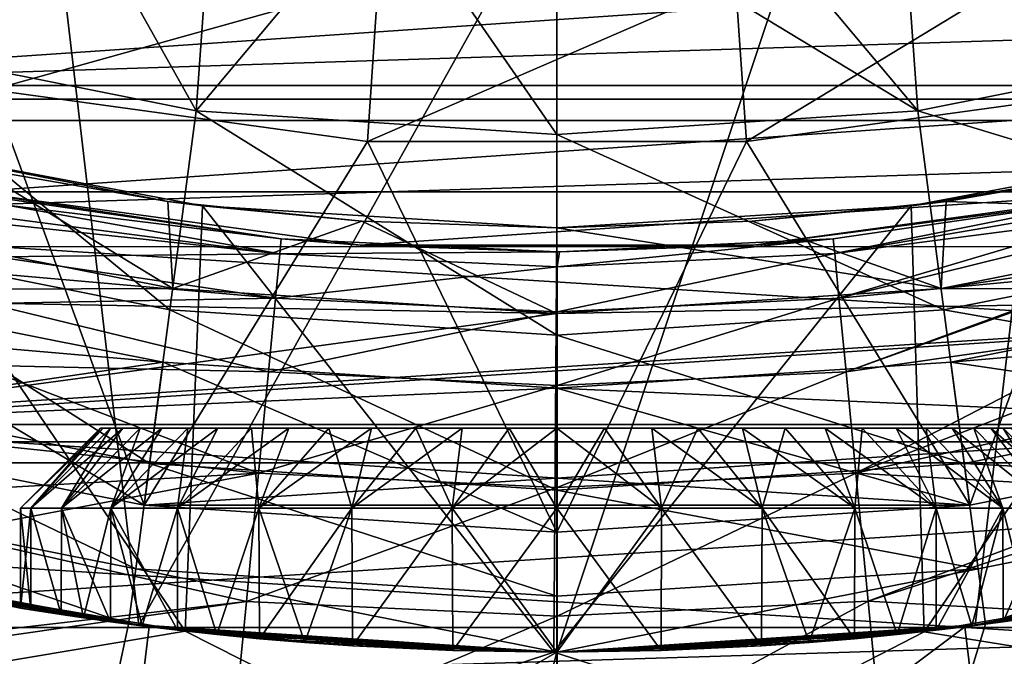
# Model space of a CAD drawing. Header units: metres. Extents: x -25 to 31, y -154 to 31.
# Tile 47 of 110: x -3.36 to 2.79, y -20.53 to -16.55. Entities that reach past the tile are written whole.
import ezdxf

# ---------------------------------------------------------------- set-up
doc = ezdxf.new("R2010")
doc.units = ezdxf.units.M
doc.layers.add('solid_FIT-WB-M-WASTE', color=7, linetype='CONTINUOUS')

msp = doc.modelspace()

# ---------------------------------------------------------------- linework, layer by layer
at = {"layer": 'solid_FIT-WB-M-WASTE'}
for points in [[(-4, -8.5, 155.550003), (-2.611139, -20.333027, 155.550003), (-5.179343, -19.834927, 155.550003)], [(-4, -8.5, 155.550003), (4, -8.5, 155.550003), (-2.611139, -20.333027, 155.550003)], [(4, -8.5, 155.550003), (0, -20.5, 155.550003), (-2.611139, -20.333027, 155.550003)], [(4, -8.5, 155.550003), (2.611139, -20.333027, 155.550003), (0, -20.5, 155.550003)], [(4, -8.5, 155.550003), (5.179343, -19.834927, 155.550003), (2.611139, -20.333027, 155.550003)], [(-20.144451, -14.635951, -5), (20.144436, -14.635973, -5), (18.151312, -17.045227, -5)], [(-20.144451, -14.635951, -5), (18.151312, -17.045227, -5), (-18.151327, -17.045212, -5)], [(-3.204751, -15.420506, 136.5), (-4.249539, -15.16588, 136.5), (-4.468796, -16.677223, 134.485275)], [(-3.204751, -15.420506, 136.5), (-4.468796, -16.677223, 134.485275), (-2.253757, -17.11784, 134.485275)], [(-2.144307, -15.603347, 136.5), (-3.204751, -15.420506, 136.5), (-2.253757, -17.11784, 134.485275)], [(3.206486, -15.420145, 136.5), (2.146087, -15.603103, 136.5), (4.468496, -16.677303, 134.485275)], [(-1.073929, -15.713344, 136.5), (-2.144307, -15.603347, 136.5), (-2.253757, -17.11784, 134.485275)], [(2.146087, -15.603103, 136.5), (1.075594, -15.71323, 136.5), (2.253449, -17.117882, 134.485275)], [(2.146087, -15.603103, 136.5), (2.253449, -17.117882, 134.485275), (4.468496, -16.677303, 134.485275)], [(-1.073929, -15.713344, 136.5), (-2.253757, -17.11784, 134.485275), (-0.000155, -17.26557, 134.485275)], [(-1.073929, -15.713344, 136.5), (-0.000155, -17.26557, 134.485275), (0, -15.749963, 136.5)], [(1.075594, -15.71323, 136.5), (0, -15.749963, 136.5), (2.253449, -17.117882, 134.485275)], [(0, -15.749963, 136.5), (-0.000155, -17.26557, 134.485275), (2.253449, -17.117882, 134.485275)], [(8.281183, -15.981927, 92.5), (-8.281161, -15.981938, 92.5), (-6.027803, -16.960703, 92.5)], [(8.281183, -15.981927, 92.5), (-6.027803, -16.960703, 92.5), (6.027813, -16.960701, 92.5)], [(-3.529885, -16.987125, 126), (-5.810057, -16.348265, 126), (-3.326434, -16.008039, 127)], [(-3.529885, -16.987125, 126), (-3.326434, -16.008039, 127), (-1.115737, -16.311886, 127)], [(1.183975, -17.309555, 126), (1.115737, -16.311886, 127), (3.326434, -16.008039, 127)], [(3.529885, -16.987125, 126), (1.183975, -17.309555, 126), (3.326434, -16.008039, 127)], [(-12.845388, -17.178431, 158.550003), (13.919198, -16.32049, 158.550003), (-13.919399, -16.320318, 158.550003)], [(-12.845388, -17.178431, 158.550003), (12.845169, -17.178595, 158.550003), (13.919198, -16.32049, 158.550003)], [(-1.183975, -17.309555, 126), (-3.529885, -16.987125, 126), (-1.115737, -16.311886, 127)], [(-1.183975, -17.309555, 126), (-1.115737, -16.311886, 127), (1.115737, -16.311886, 127)], [(1.183975, -17.309555, 126), (-1.183975, -17.309555, 126), (1.115737, -16.311886, 127)], [(-4.468796, -16.677223, 134.485275), (-4.793509, -17.889029, 132.286728), (-2.41752, -18.361662, 132.286728)], [(-2.253757, -17.11784, 134.485275), (-4.468796, -16.677223, 134.485275), (-2.41752, -18.361662, 132.286728)], [(4.468496, -16.677303, 134.485275), (2.253449, -17.117882, 134.485275), (4.793187, -17.889114, 132.286728)], [(6.027813, -16.960701, 92.5), (-6.027803, -16.960703, 92.5), (-3.662181, -17.623518, 92.5)], [(6.027813, -16.960701, 92.5), (-3.662181, -17.623518, 92.5), (3.662187, -17.623518, 92.5)], [(-3.529861, -16.987127, 125), (-2.577873, -19.581038, 125), (-5.111654, -19.07704, 125)], [(-1.183975, -17.309555, 126), (-3.529861, -16.987127, 125), (-3.529885, -16.987125, 126)], [(-3.529861, -16.987127, 125), (-1.183958, -17.309555, 125), (-2.577873, -19.581038, 125)], [(-1.183975, -17.309555, 126), (-1.183958, -17.309555, 125), (-3.529861, -16.987127, 125)], [(1.183963, -17.309555, 125), (3.529868, -16.987125, 125), (2.577873, -19.581038, 125)], [(3.529885, -16.987125, 126), (3.529868, -16.987125, 125), (1.183963, -17.309555, 125)], [(3.529885, -16.987125, 126), (1.183963, -17.309555, 125), (1.183975, -17.309555, 126)], [(3.529868, -16.987125, 125), (5.111654, -19.07704, 125), (2.577873, -19.581038, 125)], [(-18.151327, -17.045212, -5), (18.151312, -17.045227, -5), (15.871919, -19.185724, -5)], [(-18.151327, -17.045212, -5), (15.871919, -19.185724, -5), (-15.871932, -19.185713, -5)], [(-2.253757, -17.11784, 134.485275), (-2.41752, -18.361662, 132.286728), (-0.000167, -18.520126, 132.286728)], [(-2.253757, -17.11784, 134.485275), (-0.000167, -18.520126, 132.286728), (-0.000155, -17.26557, 134.485275)], [(2.253449, -17.117882, 134.485275), (-0.000155, -17.26557, 134.485275), (2.417189, -18.361706, 132.286728)], [(2.253449, -17.117882, 134.485275), (2.417189, -18.361706, 132.286728), (4.793187, -17.889114, 132.286728)], [(2.399657, -18.227722, 119), (7.557957, -18.246635, 119), (9.875013, -17.103992, 119)], [(4.758414, -17.758539, 119), (2.399657, -18.227722, 119), (9.875013, -17.103992, 119)], [(-11.717711, -17.96657, 158.550003), (12.845169, -17.178595, 158.550003), (-12.845388, -17.178431, 158.550003)], [(-11.717711, -17.96657, 158.550003), (11.717476, -17.966722, 158.550003), (12.845169, -17.178595, 158.550003)], [(-0.000155, -17.26557, 134.485275), (-0.000167, -18.520126, 132.286728), (2.417189, -18.361706, 132.286728)], [(-2.32287, -20.367971, 113), (-4.601452, -19.976902, 113), (-4.392477, -17.301117, 113)], [(-4.392477, -17.301117, 113), (-3.631644, -17.47666, 118.073357), (-2.430529, -17.68375, 118.073357)], [(-2.213252, -17.712255, 113), (-4.392477, -17.301117, 113), (-2.430529, -17.68375, 118.073357)], [(-2.32287, -20.367971, 113), (-4.392477, -17.301117, 113), (-2.213252, -17.712255, 113)], [(-1.183958, -17.309555, 125), (0, -19.75, 125), (-2.577873, -19.581038, 125)], [(1.183975, -17.309555, 126), (-1.183958, -17.309555, 125), (-1.183975, -17.309555, 126)], [(-1.183958, -17.309555, 125), (1.183963, -17.309555, 125), (0, -19.75, 125)], [(1.183975, -17.309555, 126), (1.183963, -17.309555, 125), (-1.183958, -17.309555, 125)], [(1.183963, -17.309555, 125), (2.577873, -19.581038, 125), (0, -19.75, 125)], [(2.21325, -17.712255, 113), (3.631644, -17.47666, 118.073357), (4.392473, -17.301117, 113)], [(2.292428, -20.37142, 113), (2.21325, -17.712255, 113), (4.392473, -17.301117, 113)], [(4.579071, -19.982044, 113), (2.292428, -20.37142, 113), (4.392473, -17.301117, 113)], [(-3.631644, -17.47666, 118.073357), (-4.75843, -17.758535, 119), (-2.399665, -18.227722, 119)], [(-2.430529, -17.68375, 118.073357), (-3.631644, -17.47666, 118.073357), (-2.399665, -18.227722, 119)], [(2.21325, -17.712255, 113), (2.430529, -17.68375, 118.073357), (3.631644, -17.47666, 118.073357)], [(3.631644, -17.47666, 118.073357), (2.430529, -17.68375, 118.073357), (4.758414, -17.758539, 119)], [(-3.662181, -17.623518, 92.5), (-3.428587, -17.67045, 95), (-1.722186, -17.917423, 95)], [(-1.228394, -17.958036, 92.5), (-3.662181, -17.623518, 92.5), (-1.722186, -17.917423, 95)], [(3.662187, -17.623518, 92.5), (-3.662181, -17.623518, 92.5), (-1.228394, -17.958036, 92.5)], [(3.662187, -17.623518, 92.5), (-1.228394, -17.958036, 92.5), (1.228396, -17.958036, 92.5)], [(3.662187, -17.623518, 92.5), (1.228396, -17.958036, 92.5), (3.428588, -17.67045, 95)], [(-1.731139, -18.010571, 96.586754), (-3.435928, -17.708359, 96.020332), (-3.45112, -17.786659, 96.783844)], [(-1.722186, -17.917423, 95), (-3.428587, -17.67045, 95), (-3.435928, -17.708359, 96.020332)], [(-1.731139, -18.010571, 96.586754), (-1.722186, -17.917423, 95), (-3.435928, -17.708359, 96.020332)], [(-1.218161, -17.808386, 118.073357), (-2.430529, -17.68375, 118.073357), (-2.399665, -18.227722, 119)], [(-2.213252, -17.712255, 113), (-2.430529, -17.68375, 118.073357), (-1.218161, -17.808386, 118.073357)], [(2.430529, -17.68375, 118.073357), (1.218161, -17.808386, 118.073357), (2.399657, -18.227722, 119)], [(2.21325, -17.712255, 113), (1.218161, -17.808386, 118.073357), (2.430529, -17.68375, 118.073357)], [(1.228396, -17.958036, 92.5), (1.725623, -17.917093, 95), (3.428588, -17.67045, 95)], [(1.734594, -18.010239, 96.586754), (3.428588, -17.67045, 95), (1.725623, -17.917093, 95)], [(1.734594, -18.010239, 96.586754), (3.437783, -17.717907, 96.141426), (3.428588, -17.67045, 95)], [(2.430529, -17.68375, 118.073357), (2.399657, -18.227722, 119), (4.758414, -17.758539, 119)], [(-2.399665, -18.227722, 119), (-4.75843, -17.758535, 119), (-7.55793, -18.246647, 119)], [(-0.019133, -20.49999, 113), (-2.32287, -20.367971, 113), (-2.213252, -17.712255, 113)], [(-2.213252, -17.712255, 113), (-1.218161, -17.808386, 118.073357), (0, -17.85, 118.073357)], [(-2.213252, -17.712255, 113), (0, -17.85, 118.073357), (0, -17.85, 113)], [(-0.019133, -20.49999, 113), (-2.213252, -17.712255, 113), (0, -17.85, 113)], [(-0.019133, -20.49999, 113), (0, -17.85, 113), (2.21325, -17.712255, 113)], [(2.292428, -20.37142, 113), (-0.019133, -20.49999, 113), (2.21325, -17.712255, 113)], [(2.21325, -17.712255, 113), (0, -17.85, 113), (1.218161, -17.808386, 118.073357)], [(1.734594, -18.010239, 96.586754), (3.451126, -17.786676, 96.783974), (3.437783, -17.717907, 96.141426)], [(-15.000001, -77.891708, 125), (-14.999984, -138, 125), (15, -17.783419, 125)], [(5.305906, -19.801447, 125), (-15.000001, -77.891708, 125), (15, -17.783419, 125)], [(-14.999984, -138, 125), (15, -138, 125), (15, -17.783419, 125)], [(-1.731139, -18.010571, 96.586754), (-3.45879, -17.826187, 97.063507), (-3.498201, -18.02931, 98.120293)], [(-1.731139, -18.010571, 96.586754), (-3.45112, -17.786659, 96.783844), (-3.45879, -17.826187, 97.063507)], [(-1.218161, -17.808386, 118.073357), (-2.399665, -18.227722, 119), (0, -18.385, 119)], [(-1.218161, -17.808386, 118.073357), (0, -18.385, 119), (0, -17.85, 118.073357)], [(1.218161, -17.808386, 118.073357), (0, -17.85, 118.073357), (2.399657, -18.227722, 119)], [(0, -17.85, 113), (0, -17.85, 118.073357), (1.218161, -17.808386, 118.073357)], [(1.761382, -18.288382, 98.15152), (3.451126, -17.786676, 96.783974), (1.734594, -18.010239, 96.586754)], [(1.761382, -18.288382, 98.15152), (3.466539, -17.866112, 97.311195), (3.451126, -17.786676, 96.783974)], [(-4.793509, -17.889029, 132.286728), (-5.043744, -18.822887, 129.947311), (-2.543721, -19.320194, 129.947311)], [(-2.41752, -18.361662, 132.286728), (-4.793509, -17.889029, 132.286728), (-2.543721, -19.320194, 129.947311)], [(0, -17.85, 118.073357), (0, -18.385, 119), (2.399657, -18.227722, 119)], [(1.761382, -18.288382, 98.15152), (3.516237, -18.12225, 98.494888), (3.466539, -17.866112, 97.311195)], [(4.793187, -17.889114, 132.286728), (2.417189, -18.361706, 132.286728), (5.043405, -18.822977, 129.947311)], [(-1.731139, -18.010571, 96.586754), (0.001726, -18, 95), (-1.722186, -17.917423, 95)], [(-1.228394, -17.958036, 92.5), (-1.722186, -17.917423, 95), (0.001726, -18, 95)], [(0.001735, -18.093576, 96.586754), (1.725623, -17.917093, 95), (0.0168, -17.999992, 95)], [(1.734594, -18.010239, 96.586754), (1.725623, -17.917093, 95), (0.001735, -18.093576, 96.586754)], [(1.228396, -17.958036, 92.5), (0.0168, -17.999992, 95), (1.725623, -17.917093, 95)], [(-9.324583, -19.317207, 158.550003), (11.717476, -17.966722, 158.550003), (-11.717711, -17.96657, 158.550003)], [(-9.324583, -19.317207, 158.550003), (9.324399, -19.317295, 158.550003), (11.717476, -17.966722, 158.550003)], [(-1.757875, -18.288719, 98.15152), (-1.731139, -18.010571, 96.586754), (-3.498201, -18.02931, 98.120293)], [(-1.757875, -18.288719, 98.15152), (0.001735, -18.093576, 96.586754), (-1.731139, -18.010571, 96.586754)], [(-1.731139, -18.010571, 96.586754), (0.001735, -18.093576, 96.586754), (0.001726, -18, 95)], [(-1.228394, -17.958036, 92.5), (0.001726, -18, 95), (0.0168, -17.999992, 95)], [(1.228396, -17.958036, 92.5), (-1.228394, -17.958036, 92.5), (0.0168, -17.999992, 95)], [(0.001735, -18.093576, 96.586754), (0.0168, -17.999992, 95), (0.001726, -18, 95)], [(1.734594, -18.010239, 96.586754), (0.001735, -18.093576, 96.586754), (0.001762, -18.373007, 98.15152)], [(1.761382, -18.288382, 98.15152), (1.734594, -18.010239, 96.586754), (0.001762, -18.373007, 98.15152)], [(-1.757875, -18.288719, 98.15152), (-3.498201, -18.02931, 98.120293), (-3.518374, -18.133276, 98.53653)], [(-1.757875, -18.288719, 98.15152), (-3.518374, -18.133276, 98.53653), (-3.555061, -18.322357, 99.181953)], [(-1.757875, -18.288719, 98.15152), (0.001762, -18.373007, 98.15152), (0.001735, -18.093576, 96.586754)], [(1.805617, -18.747669, 99.672585), (3.516237, -18.12225, 98.494888), (1.761382, -18.288382, 98.15152)], [(1.805617, -18.747669, 99.672585), (3.518384, -18.133312, 98.536667), (3.516237, -18.12225, 98.494888)], [(1.805617, -18.747669, 99.672585), (3.588006, -18.49214, 99.679604), (3.518384, -18.133312, 98.536667)], [(-7.557957, -18.246635, 121), (-4.878749, -18.207699, 121), (-2.460342, -18.688745, 121)], [(-5.111718, -19.077024, 121), (-7.557957, -18.246635, 121), (-2.460342, -18.688745, 121)], [(-2.399665, -18.227722, 119), (-7.55793, -18.246647, 119), (0, -18.385, 119)], [(0, -18.385, 119), (-7.55793, -18.246647, 119), (-5.1117, -19.077028, 119)], [(-4.878771, -18.207693, 123.099998), (-5.111726, -19.077023, 124), (-2.577858, -19.581041, 124)], [(-5.1117, -19.077028, 119), (5.111718, -19.077024, 119), (7.557957, -18.246635, 119)], [(0, -18.385, 119), (-5.1117, -19.077028, 119), (7.557957, -18.246635, 119)], [(-2.460359, -18.688744, 123.099998), (-4.878771, -18.207693, 123.099998), (-2.577858, -19.581041, 124)], [(-4.878749, -18.207699, 121), (-4.878771, -18.207693, 123.099998), (-2.460359, -18.688744, 123.099998)], [(-2.460342, -18.688745, 121), (-4.878749, -18.207699, 121), (-2.460359, -18.688744, 123.099998)], [(2.399657, -18.227722, 119), (0, -18.385, 119), (7.557957, -18.246635, 119)], [(2.460351, -18.688744, 121), (2.460359, -18.688744, 123.099998), (4.878771, -18.207693, 123.099998)], [(4.878766, -18.207695, 121), (2.460351, -18.688744, 121), (4.878771, -18.207693, 123.099998)], [(7.55793, -18.246647, 121), (2.460351, -18.688744, 121), (4.878766, -18.207695, 121)], [(7.55793, -18.246647, 121), (5.1117, -19.077028, 121), (2.460351, -18.688744, 121)], [(4.878771, -18.207693, 123.099998), (2.460359, -18.688744, 123.099998), (5.111726, -19.077023, 124)], [(-1.802021, -18.748014, 99.672585), (-3.555061, -18.322357, 99.181953), (-3.629806, -18.707582, 100.235321)], [(-1.802021, -18.748014, 99.672585), (-1.757875, -18.288719, 98.15152), (-3.555061, -18.322357, 99.181953)], [(-1.802021, -18.748014, 99.672585), (0.001762, -18.373007, 98.15152), (-1.757875, -18.288719, 98.15152)], [(1.761382, -18.288382, 98.15152), (0.001762, -18.373007, 98.15152), (0.001806, -18.834419, 99.672585)], [(1.805617, -18.747669, 99.672585), (1.761382, -18.288382, 98.15152), (0.001806, -18.834419, 99.672585)], [(-2.41752, -18.361662, 132.286728), (-2.543721, -19.320194, 129.947311), (-0.000175, -19.486929, 129.947311)], [(-2.41752, -18.361662, 132.286728), (-0.000175, -19.486929, 129.947311), (-0.000167, -18.520126, 132.286728)], [(-1.802021, -18.748014, 99.672585), (0.001806, -18.834419, 99.672585), (0.001762, -18.373007, 98.15152)], [(2.417189, -18.361706, 132.286728), (-0.000167, -18.520126, 132.286728), (2.543374, -19.32024, 129.947311)], [(2.417189, -18.361706, 132.286728), (2.543374, -19.32024, 129.947311), (5.043405, -18.822977, 129.947311)], [(1.866684, -19.381731, 101.128883), (3.588006, -18.49214, 99.679604), (1.805617, -18.747669, 99.672585)], [(1.866684, -19.381731, 101.128883), (3.629171, -18.704296, 100.227356), (3.588006, -18.49214, 99.679604)], [(-0.000167, -18.520126, 132.286728), (-0.000175, -19.486929, 129.947311), (2.543374, -19.32024, 129.947311)], [(-5.111718, -19.077024, 121), (-2.460342, -18.688745, 121), (0, -18.85, 121)], [(-2.460359, -18.688744, 123.099998), (-2.577858, -19.581041, 124), (0, -19.75, 124)], [(-2.460359, -18.688744, 123.099998), (0, -19.75, 124), (0, -18.85, 123.099998)], [(-2.460342, -18.688745, 121), (-2.460359, -18.688744, 123.099998), (0, -18.85, 123.099998)], [(0, -18.85, 121), (-2.460342, -18.688745, 121), (0, -18.85, 123.099998)], [(2.460359, -18.688744, 123.099998), (0, -18.85, 123.099998), (2.577858, -19.581041, 124)], [(0, -18.85, 121), (0, -18.85, 123.099998), (2.460359, -18.688744, 123.099998)], [(2.460351, -18.688744, 121), (0, -18.85, 121), (2.460359, -18.688744, 123.099998)], [(5.1117, -19.077028, 121), (0, -18.85, 121), (2.460351, -18.688744, 121)], [(2.460359, -18.688744, 123.099998), (2.577858, -19.581041, 124), (5.111726, -19.077023, 124)], [(-1.862967, -19.38209, 101.128883), (-3.629806, -18.707582, 100.235321), (-3.72272, -19.186453, 101.269814)], [(-1.862967, -19.38209, 101.128883), (-1.802021, -18.748014, 99.672585), (-3.629806, -18.707582, 100.235321)], [(-1.862967, -19.38209, 101.128883), (0.001806, -18.834419, 99.672585), (-1.802021, -18.748014, 99.672585)], [(1.805617, -18.747669, 99.672585), (0.001806, -18.834419, 99.672585), (0.001867, -19.471416, 101.128883)], [(1.866684, -19.381731, 101.128883), (1.805617, -18.747669, 99.672585), (0.001867, -19.471416, 101.128883)], [(1.866684, -19.381731, 101.128883), (3.68228, -18.978014, 100.847092), (3.629171, -18.704296, 100.227356)], [(-5.043744, -18.822887, 129.947311), (-5.215492, -19.46384, 127.504517), (-2.63034, -19.978081, 127.504517)], [(-5.111718, -19.077024, 121), (0, -18.85, 121), (5.1117, -19.077028, 121)], [(-2.543721, -19.320194, 129.947311), (-5.043744, -18.822887, 129.947311), (-2.63034, -19.978081, 127.504517)], [(-1.862967, -19.38209, 101.128883), (0.001867, -19.471416, 101.128883), (0.001806, -18.834419, 99.672585)], [(0, -18.85, 123.099998), (0, -19.75, 124), (2.577858, -19.581041, 124)], [(5.043405, -18.822977, 129.947311), (2.543374, -19.32024, 129.947311), (5.215142, -19.463934, 127.504517)], [(1.866684, -19.381731, 101.128883), (3.781543, -19.489601, 101.826355), (3.68228, -18.978014, 100.847092)], [(-5.111726, -19.077023, 124), (-5.111654, -19.07704, 125), (-2.577873, -19.581038, 125)], [(-2.577858, -19.581041, 124), (-5.111726, -19.077023, 124), (-2.577873, -19.581038, 125)], [(-5.111718, -19.077024, 121), (5.1117, -19.077028, 121), (2.57784, -19.581043, 121)], [(-2.577847, -19.581041, 121), (-5.111718, -19.077024, 121), (2.57784, -19.581043, 121)], [(-5.1117, -19.077028, 119), (-5.111718, -19.077024, 121), (-2.577847, -19.581041, 121)], [(-2.57784, -19.581043, 119), (5.111718, -19.077024, 119), (-5.1117, -19.077028, 119)], [(-2.57784, -19.581043, 119), (-5.1117, -19.077028, 119), (-2.577847, -19.581041, 121)], [(-2.85, -19.1, 139.550003), (-3.35, -19.6, 139.550003), (-3.285634, -19.6, 140.203537)], [(-2.834384, -19.1, 139.252075), (-3.35, -19.6, 139.550003), (-2.85, -19.1, 139.550003)], [(-3.285634, -19.6, 138.896469), (-3.35, -19.6, 139.550003), (-2.834384, -19.1, 139.252075)], [(-2.787725, -19.1, 140.142532), (-3.285634, -19.6, 140.203537), (-3.094985, -19.6, 140.832016)], [(-2.834384, -19.1, 139.847916), (-2.85, -19.1, 139.550003), (-3.285634, -19.6, 140.203537)], [(-2.787725, -19.1, 140.142532), (-2.834384, -19.1, 139.847916), (-3.285634, -19.6, 140.203537)], [(-3.285634, -19.6, 138.896469), (-2.787725, -19.1, 138.957474), (-2.710512, -19.1, 138.669296)], [(-3.094985, -19.6, 138.267975), (-3.285634, -19.6, 138.896469), (-2.710512, -19.1, 138.669296)], [(-3.285634, -19.6, 138.896469), (-2.834384, -19.1, 139.252075), (-2.787725, -19.1, 138.957474)], [(-2.603599, -19.1, 140.709213), (-3.094985, -19.6, 140.832016), (-2.785439, -19.6, 141.411133)], [(-2.710511, -19.1, 140.430695), (-2.787725, -19.1, 140.142532), (-3.094985, -19.6, 140.832016)], [(-2.603599, -19.1, 140.709213), (-2.710511, -19.1, 140.430695), (-3.094985, -19.6, 140.832016)], [(-3.094985, -19.6, 138.267975), (-2.603601, -19.1, 138.390793), (-2.468151, -19.1, 138.124969)], [(-2.785439, -19.6, 137.688858), (-3.094985, -19.6, 138.267975), (-2.468151, -19.1, 138.124969)], [(-3.094985, -19.6, 138.267975), (-2.710512, -19.1, 138.669296), (-2.603601, -19.1, 138.390793)], [(2.85, -19.1, 139.550003), (-2.85, -19.1, 139.550003), (-2.834384, -19.1, 139.847916)], [(2.834384, -19.1, 139.252075), (-2.85, -19.1, 139.550003), (2.85, -19.1, 139.550003)], [(-2.834384, -19.1, 139.252075), (-2.85, -19.1, 139.550003), (2.834384, -19.1, 139.252075)], [(2.834384, -19.1, 139.847916), (-2.834384, -19.1, 139.847916), (-2.787725, -19.1, 140.142532)], [(2.85, -19.1, 139.550003), (-2.834384, -19.1, 139.847916), (2.834384, -19.1, 139.847916)], [(-2.834384, -19.1, 139.252075), (2.834384, -19.1, 139.252075), (2.787725, -19.1, 138.957474)], [(-2.834384, -19.1, 139.252075), (2.787725, -19.1, 138.957474), (-2.787725, -19.1, 138.957474)], [(2.787725, -19.1, 140.142517), (-2.787725, -19.1, 140.142532), (-2.710511, -19.1, 140.430695)], [(2.834384, -19.1, 139.847916), (-2.787725, -19.1, 140.142532), (2.787725, -19.1, 140.142517)], [(-2.787725, -19.1, 138.957474), (2.787725, -19.1, 138.957474), (2.710511, -19.1, 138.669296)], [(-2.787725, -19.1, 138.957474), (2.710511, -19.1, 138.669296), (-2.710512, -19.1, 138.669296)], [(-2.305705, -19.1, 141.225174), (-2.785439, -19.6, 141.411133), (-2.368797, -19.6, 141.918823)], [(-2.468148, -19.1, 140.975037), (-2.603599, -19.1, 140.709213), (-2.785439, -19.6, 141.411133)], [(-2.305705, -19.1, 141.225174), (-2.468148, -19.1, 140.975037), (-2.785439, -19.6, 141.411133)], [(-2.785439, -19.6, 137.688858), (-2.305708, -19.1, 137.874832), (-2.117981, -19.1, 137.64299)], [(-2.368797, -19.6, 137.181183), (-2.785439, -19.6, 137.688858), (-2.117981, -19.1, 137.64299)], [(-2.785439, -19.6, 137.688858), (-2.468151, -19.1, 138.124969), (-2.305708, -19.1, 137.874832)], [(-2.710512, -19.1, 138.669296), (2.710511, -19.1, 138.669296), (2.603599, -19.1, 138.390793)], [(-2.710512, -19.1, 138.669296), (2.603599, -19.1, 138.390793), (-2.603601, -19.1, 138.390793)], [(2.710512, -19.1, 140.430695), (-2.710511, -19.1, 140.430695), (-2.603599, -19.1, 140.709213)], [(2.787725, -19.1, 140.142517), (-2.710511, -19.1, 140.430695), (2.710512, -19.1, 140.430695)], [(-2.603601, -19.1, 138.390793), (2.603599, -19.1, 138.390793), (2.468148, -19.1, 138.124954)], [(-2.603601, -19.1, 138.390793), (2.468148, -19.1, 138.124954), (-2.468151, -19.1, 138.124969)], [(2.603601, -19.1, 140.709213), (-2.603599, -19.1, 140.709213), (-2.468148, -19.1, 140.975037)], [(2.710512, -19.1, 140.430695), (-2.603599, -19.1, 140.709213), (2.603601, -19.1, 140.709213)], [(-2.57784, -19.581043, 119), (2.577847, -19.581041, 119), (5.111718, -19.077024, 119)], [(-2.468151, -19.1, 138.124969), (2.468148, -19.1, 138.124954), (2.305705, -19.1, 137.874832)], [(-2.468151, -19.1, 138.124969), (2.305705, -19.1, 137.874832), (-2.305708, -19.1, 137.874832)], [(2.468151, -19.1, 140.975037), (-2.468148, -19.1, 140.975037), (-2.305705, -19.1, 141.225174)], [(2.603601, -19.1, 140.709213), (-2.468148, -19.1, 140.975037), (2.468151, -19.1, 140.975037)], [(-1.907019, -19.1, 141.667969), (-2.368797, -19.6, 141.918823), (-1.861169, -19.6, 142.335419)], [(-2.117977, -19.1, 141.457001), (-2.305705, -19.1, 141.225174), (-2.368797, -19.6, 141.918823)], [(-1.907019, -19.1, 141.667969), (-2.117977, -19.1, 141.457001), (-2.368797, -19.6, 141.918823)], [(-2.368797, -19.6, 137.181183), (-1.907022, -19.1, 137.432037), (-1.675189, -19.1, 137.244308)], [(-1.861169, -19.6, 136.764587), (-2.368797, -19.6, 137.181183), (-1.675189, -19.1, 137.244308)], [(-2.368797, -19.6, 137.181183), (-2.117981, -19.1, 137.64299), (-1.907022, -19.1, 137.432037)], [(-2.305708, -19.1, 137.874832), (2.305705, -19.1, 137.874832), (2.117977, -19.1, 137.64299)], [(-2.305708, -19.1, 137.874832), (2.117977, -19.1, 137.64299), (-2.117981, -19.1, 137.64299)], [(2.305708, -19.1, 141.225174), (-2.305705, -19.1, 141.225174), (-2.117977, -19.1, 141.457001)], [(2.468151, -19.1, 140.975037), (-2.305705, -19.1, 141.225174), (2.305708, -19.1, 141.225174)], [(-2.117981, -19.1, 137.64299), (2.117977, -19.1, 137.64299), (1.907019, -19.1, 137.432037)], [(-2.117981, -19.1, 137.64299), (1.907019, -19.1, 137.432037), (-1.907022, -19.1, 137.432037)], [(2.117981, -19.1, 141.457001), (-2.117977, -19.1, 141.457001), (-1.907019, -19.1, 141.667969)], [(2.305708, -19.1, 141.225174), (-2.117977, -19.1, 141.457001), (2.117981, -19.1, 141.457001)], [(-1.907022, -19.1, 137.432037), (1.907019, -19.1, 137.432037), (1.675187, -19.1, 137.244293)], [(-1.907022, -19.1, 137.432037), (1.675187, -19.1, 137.244293), (-1.675189, -19.1, 137.244308)], [(-1.675187, -19.1, 141.855698), (-1.907019, -19.1, 141.667969), (-1.861169, -19.6, 142.335419)], [(1.907022, -19.1, 141.667969), (-1.907019, -19.1, 141.667969), (-1.675187, -19.1, 141.855698)], [(2.117981, -19.1, 141.457001), (-1.907019, -19.1, 141.667969), (1.907022, -19.1, 141.667969)], [(-1.424993, -19.1, 142.018173), (-1.861169, -19.6, 142.335419), (-1.281987, -19.6, 142.645004)], [(-1.424993, -19.1, 142.018173), (-1.675187, -19.1, 141.855698), (-1.861169, -19.6, 142.335419)], [(-1.861169, -19.6, 136.764587), (-1.424996, -19.1, 137.081833), (-1.159206, -19.1, 136.946396)], [(-1.281987, -19.6, 136.455002), (-1.861169, -19.6, 136.764587), (-1.159206, -19.1, 136.946396)], [(-1.861169, -19.6, 136.764587), (-1.675189, -19.1, 137.244308), (-1.424996, -19.1, 137.081833)], [(-1.675189, -19.1, 137.244308), (1.675187, -19.1, 137.244293), (1.424993, -19.1, 137.081818)], [(-1.675189, -19.1, 137.244308), (1.424993, -19.1, 137.081818), (-1.424996, -19.1, 137.081833)], [(1.675189, -19.1, 141.855698), (-1.675187, -19.1, 141.855698), (-1.424993, -19.1, 142.018173)], [(1.907022, -19.1, 141.667969), (-1.675187, -19.1, 141.855698), (1.675189, -19.1, 141.855698)], [(-1.424996, -19.1, 137.081833), (1.424993, -19.1, 137.081818), (1.159202, -19.1, 136.946396)], [(-1.424996, -19.1, 137.081833), (1.159202, -19.1, 136.946396), (-1.159206, -19.1, 136.946396)], [(-1.159202, -19.1, 142.15361), (-1.424993, -19.1, 142.018173), (-1.281987, -19.6, 142.645004)], [(1.424996, -19.1, 142.018173), (-1.424993, -19.1, 142.018173), (-1.159202, -19.1, 142.15361)], [(1.675189, -19.1, 141.855698), (-1.424993, -19.1, 142.018173), (1.424996, -19.1, 142.018173)], [(-0.880662, -19.1, 142.260529), (-1.281987, -19.6, 142.645004), (-0.653546, -19.6, 142.835632)], [(-0.880662, -19.1, 142.260529), (-1.159202, -19.1, 142.15361), (-1.281987, -19.6, 142.645004)], [(-1.281987, -19.6, 136.455002), (-0.880666, -19.1, 136.839478), (-0.592563, -19.1, 136.762283)], [(-0.653546, -19.6, 136.264374), (-1.281987, -19.6, 136.455002), (-0.592563, -19.1, 136.762283)], [(-1.281987, -19.6, 136.455002), (-1.159206, -19.1, 136.946396), (-0.880666, -19.1, 136.839478)], [(-1.159206, -19.1, 136.946396), (1.159202, -19.1, 136.946396), (0.880662, -19.1, 136.839478)], [(-1.159206, -19.1, 136.946396), (0.880662, -19.1, 136.839478), (-0.880666, -19.1, 136.839478)], [(1.159206, -19.1, 142.153595), (-1.159202, -19.1, 142.15361), (-0.880662, -19.1, 142.260529)], [(1.424996, -19.1, 142.018173), (-1.159202, -19.1, 142.15361), (1.159206, -19.1, 142.153595)], [(-0.880666, -19.1, 136.839478), (0.880662, -19.1, 136.839478), (0.59256, -19.1, 136.762283)], [(-0.880666, -19.1, 136.839478), (0.59256, -19.1, 136.762283), (-0.592563, -19.1, 136.762283)], [(-0.59256, -19.1, 142.337723), (-0.880662, -19.1, 142.260529), (-0.653546, -19.6, 142.835632)], [(0.880666, -19.1, 142.260513), (-0.880662, -19.1, 142.260529), (-0.59256, -19.1, 142.337723)], [(1.159206, -19.1, 142.153595), (-0.880662, -19.1, 142.260529), (0.880666, -19.1, 142.260513)], [(-0.297926, -19.1, 142.384384), (-0.653546, -19.6, 142.835632), (0, -19.6, 142.899994)], [(-0.297926, -19.1, 142.384384), (-0.59256, -19.1, 142.337723), (-0.653546, -19.6, 142.835632)], [(-0.653546, -19.6, 136.264374), (-0.297929, -19.1, 136.715622), (-0.000001, -19.1, 136.699997)], [(0, -19.6, 136.199997), (-0.653546, -19.6, 136.264374), (-0.000001, -19.1, 136.699997)], [(-0.653546, -19.6, 136.264374), (-0.592563, -19.1, 136.762283), (-0.297929, -19.1, 136.715622)], [(-0.592563, -19.1, 136.762283), (0.59256, -19.1, 136.762283), (0.297926, -19.1, 136.715622)], [(-0.592563, -19.1, 136.762283), (0.297926, -19.1, 136.715622), (-0.297929, -19.1, 136.715622)], [(0.592563, -19.1, 142.337708), (-0.59256, -19.1, 142.337723), (-0.297926, -19.1, 142.384384)], [(0.880666, -19.1, 142.260513), (-0.59256, -19.1, 142.337723), (0.592563, -19.1, 142.337708)], [(-0.297929, -19.1, 136.715622), (0.297926, -19.1, 136.715622), (-0.000001, -19.1, 136.699997)], [(0.000001, -19.1, 142.399994), (-0.297926, -19.1, 142.384384), (0, -19.6, 142.899994)], [(0.297929, -19.1, 142.384384), (-0.297926, -19.1, 142.384384), (0.000001, -19.1, 142.399994)], [(0.592563, -19.1, 142.337708), (-0.297926, -19.1, 142.384384), (0.297929, -19.1, 142.384384)], [(0, -19.6, 136.199997), (-0.000001, -19.1, 136.699997), (0.297926, -19.1, 136.715622)], [(0.000001, -19.1, 142.399994), (0, -19.6, 142.899994), (0.653546, -19.6, 142.835632)], [(0.653546, -19.6, 136.264374), (0, -19.6, 136.199997), (0.297926, -19.1, 136.715622)], [(0.297929, -19.1, 142.384384), (0.000001, -19.1, 142.399994), (0.653546, -19.6, 142.835632)], [(0.653546, -19.6, 136.264374), (0.297926, -19.1, 136.715622), (0.59256, -19.1, 136.762283)], [(0.592563, -19.1, 142.337708), (0.297929, -19.1, 142.384384), (0.653546, -19.6, 142.835632)], [(0.653546, -19.6, 136.264374), (0.59256, -19.1, 136.762283), (0.880662, -19.1, 136.839478)], [(0.592563, -19.1, 142.337708), (0.653546, -19.6, 142.835632), (1.281987, -19.6, 142.645004)], [(0.880666, -19.1, 142.260513), (0.592563, -19.1, 142.337708), (1.281987, -19.6, 142.645004)], [(1.281987, -19.6, 136.455002), (0.653546, -19.6, 136.264374), (0.880662, -19.1, 136.839478)], [(1.281987, -19.6, 136.455002), (0.880662, -19.1, 136.839478), (1.159202, -19.1, 136.946396)], [(1.159206, -19.1, 142.153595), (0.880666, -19.1, 142.260513), (1.281987, -19.6, 142.645004)], [(1.281987, -19.6, 136.455002), (1.159202, -19.1, 136.946396), (1.424993, -19.1, 137.081818)], [(1.159206, -19.1, 142.153595), (1.281987, -19.6, 142.645004), (1.861169, -19.6, 142.335419)], [(1.424996, -19.1, 142.018173), (1.159206, -19.1, 142.153595), (1.861169, -19.6, 142.335419)], [(1.861169, -19.6, 136.764587), (1.281987, -19.6, 136.455002), (1.424993, -19.1, 137.081818)], [(1.861169, -19.6, 136.764587), (1.424993, -19.1, 137.081818), (1.675187, -19.1, 137.244293)], [(1.675189, -19.1, 141.855698), (1.424996, -19.1, 142.018173), (1.861169, -19.6, 142.335419)], [(1.861169, -19.6, 136.764587), (1.675187, -19.1, 137.244293), (1.907019, -19.1, 137.432037)], [(1.675189, -19.1, 141.855698), (1.861169, -19.6, 142.335419), (2.368797, -19.6, 141.918823)], [(1.907022, -19.1, 141.667969), (1.675189, -19.1, 141.855698), (2.368797, -19.6, 141.918823)], [(2.368797, -19.6, 137.181183), (1.861169, -19.6, 136.764587), (1.907019, -19.1, 137.432037)], [(2.368797, -19.6, 137.181183), (1.907019, -19.1, 137.432037), (2.117977, -19.1, 137.64299)], [(2.117981, -19.1, 141.457001), (1.907022, -19.1, 141.667969), (2.368797, -19.6, 141.918823)], [(2.368797, -19.6, 137.181183), (2.117977, -19.1, 137.64299), (2.305705, -19.1, 137.874832)], [(2.117981, -19.1, 141.457001), (2.368797, -19.6, 141.918823), (2.785439, -19.6, 141.411133)], [(2.305708, -19.1, 141.225174), (2.117981, -19.1, 141.457001), (2.785439, -19.6, 141.411133)], [(2.785439, -19.6, 137.688858), (2.305705, -19.1, 137.874832), (2.468148, -19.1, 138.124954)], [(2.785439, -19.6, 137.688858), (2.368797, -19.6, 137.181183), (2.305705, -19.1, 137.874832)], [(2.468151, -19.1, 140.975037), (2.305708, -19.1, 141.225174), (2.785439, -19.6, 141.411133)], [(2.785439, -19.6, 137.688858), (2.468148, -19.1, 138.124954), (2.603599, -19.1, 138.390793)], [(2.468151, -19.1, 140.975037), (2.785439, -19.6, 141.411133), (3.094985, -19.6, 140.832016)], [(2.603601, -19.1, 140.709213), (2.468151, -19.1, 140.975037), (3.094985, -19.6, 140.832016)], [(2.577847, -19.581041, 119), (2.57784, -19.581043, 121), (5.1117, -19.077028, 121)], [(5.111718, -19.077024, 119), (2.577847, -19.581041, 119), (5.1117, -19.077028, 121)], [(5.111726, -19.077023, 124), (2.577858, -19.581041, 124), (5.111654, -19.07704, 125)], [(2.577858, -19.581041, 124), (2.577873, -19.581038, 125), (5.111654, -19.07704, 125)], [(3.094985, -19.6, 138.267975), (2.603599, -19.1, 138.390793), (2.710511, -19.1, 138.669296)], [(3.094985, -19.6, 138.267975), (2.785439, -19.6, 137.688858), (2.603599, -19.1, 138.390793)], [(2.710512, -19.1, 140.430695), (2.603601, -19.1, 140.709213), (3.094985, -19.6, 140.832016)], [(3.094985, -19.6, 138.267975), (2.710511, -19.1, 138.669296), (2.787725, -19.1, 138.957474)], [(2.710512, -19.1, 140.430695), (3.094985, -19.6, 140.832016), (3.285634, -19.6, 140.203537)], [(2.787725, -19.1, 140.142517), (2.710512, -19.1, 140.430695), (3.285634, -19.6, 140.203537)], [(2.834384, -19.1, 139.847916), (2.787725, -19.1, 140.142517), (3.285634, -19.6, 140.203537)], [(3.285634, -19.6, 138.896469), (2.787725, -19.1, 138.957474), (2.834384, -19.1, 139.252075)], [(3.285634, -19.6, 138.896469), (3.094985, -19.6, 138.267975), (2.787725, -19.1, 138.957474)], [(-15.871932, -19.185713, -5), (15.871919, -19.185724, -5), (13.342201, -21.023689, -5)], [(-15.871932, -19.185713, -5), (13.342201, -21.023689, -5), (-13.342213, -21.023682, -5)], [(-1.862967, -19.38209, 101.128883), (-3.72272, -19.186453, 101.269814), (-3.781523, -19.489513, 101.826202)], [(-6.7925, -20.346117, 158.550003), (9.324399, -19.317295, 158.550003), (-9.324583, -19.317207, 158.550003)], [(-6.7925, -20.346117, 158.550003), (6.7925, -20.346117, 158.550003), (9.324399, -19.317295, 158.550003)], [(-2.543721, -19.320194, 129.947311), (-2.63034, -19.978081, 127.504517), (-0.000181, -20.150494, 127.504517)], [(-2.543721, -19.320194, 129.947311), (-0.000181, -20.150494, 127.504517), (-0.000175, -19.486929, 129.947311)], [(2.543374, -19.32024, 129.947311), (-0.000175, -19.486929, 129.947311), (2.62998, -19.978128, 127.504517)], [(2.543374, -19.32024, 129.947311), (2.62998, -19.978128, 127.504517), (5.215142, -19.463934, 127.504517)], [(-1.862967, -19.38209, 101.128883), (-3.781523, -19.489513, 101.826202), (-3.833438, -19.757078, 102.271294)], [(-1.939867, -20.182154, 102.500206), (-1.862967, -19.38209, 101.128883), (-3.833438, -19.757078, 102.271294)], [(-1.939867, -20.182154, 102.500206), (0.001867, -19.471416, 101.128883), (-1.862967, -19.38209, 101.128883)], [(1.866684, -19.381731, 101.128883), (0.001867, -19.471416, 101.128883), (0.001944, -20.275166, 102.500206)], [(1.943738, -20.18178, 102.500206), (1.866684, -19.381731, 101.128883), (0.001944, -20.275166, 102.500206)], [(1.943738, -20.18178, 102.500206), (3.781543, -19.489601, 101.826355), (1.866684, -19.381731, 101.128883)], [(-5.215492, -19.46384, 127.504517), (-5.306099, -19.801395, 125), (-2.676115, -20.324575, 125)], [(-2.63034, -19.978081, 127.504517), (-5.215492, -19.46384, 127.504517), (-2.676115, -20.324575, 125)], [(-1.939867, -20.182154, 102.500206), (0.001944, -20.275166, 102.500206), (0.001867, -19.471416, 101.128883)], [(-0.000175, -19.486929, 129.947311), (-0.000181, -20.150494, 127.504517), (2.62998, -19.978128, 127.504517)], [(1.943738, -20.18178, 102.500206), (3.79903, -19.579731, 101.980644), (3.781543, -19.489601, 101.826355)], [(5.215142, -19.463934, 127.504517), (2.62998, -19.978128, 127.504517), (2.675925, -20.3246, 125)], [(5.215142, -19.463934, 127.504517), (2.675925, -20.3246, 125), (5.305906, -19.801447, 125)], [(-3.285634, -19.6, 138.896469), (-3.286309, -20.234875, 138.899872), (-3.35, -20.224428, 139.550003)], [(-3.35, -19.6, 139.550003), (-3.35, -20.224428, 139.550003), (-3.286309, -20.234875, 140.200134)], [(-3.285634, -19.6, 138.896469), (-3.35, -20.224428, 139.550003), (-3.35, -19.6, 139.550003)], [(-3.35, -19.6, 139.550003), (-3.286309, -20.234875, 140.200134), (-3.285634, -19.6, 140.203537)], [(-3.285634, -19.6, 138.896469), (-3.096857, -20.264734, 138.272507), (-3.286309, -20.234875, 138.899872)], [(-3.285634, -19.6, 140.203537), (-3.286309, -20.234875, 140.200134), (-3.096861, -20.264734, 140.827484)], [(-3.094985, -19.6, 138.267975), (-3.096857, -20.264734, 138.272507), (-3.285634, -19.6, 138.896469)], [(-3.285634, -19.6, 140.203537), (-3.096861, -20.264734, 140.827484), (-3.094985, -19.6, 140.832016)], [(-3.094985, -19.6, 140.832016), (-3.096861, -20.264734, 140.827484), (-2.956565, -20.285677, 141.125183)], [(-3.094985, -19.6, 138.267975), (-2.956554, -20.285679, 137.974792), (-3.096857, -20.264734, 138.272507)], [(-2.785439, -19.6, 137.688858), (-2.956554, -20.285679, 137.974792), (-3.094985, -19.6, 138.267975)], [(-3.094985, -19.6, 140.832016), (-2.956565, -20.285677, 141.125183), (-2.787374, -20.309616, 141.408234)], [(-3.094985, -19.6, 140.832016), (-2.787374, -20.309616, 141.408234), (-2.785439, -19.6, 141.411133)], [(-2.785439, -19.6, 137.688858), (-2.787358, -20.30962, 137.691742), (-2.956554, -20.285679, 137.974792)], [(-2.785439, -19.6, 141.411133), (-2.787374, -20.309616, 141.408234), (-2.590803, -20.335627, 141.673737)], [(-2.785439, -19.6, 137.688858), (-2.590778, -20.33563, 137.426239), (-2.787358, -20.30962, 137.691742)], [(-2.368797, -19.6, 137.181183), (-2.590778, -20.33563, 137.426239), (-2.785439, -19.6, 137.688858)], [(-2.785439, -19.6, 141.411133), (-2.590803, -20.335627, 141.673737), (-2.368915, -20.362667, 141.918701)], [(-2.785439, -19.6, 141.411133), (-2.368915, -20.362667, 141.918701), (-2.368797, -19.6, 141.918823)], [(-2.368797, -19.6, 137.181183), (-2.368875, -20.362673, 137.181259), (-2.590778, -20.33563, 137.426239)], [(-2.577858, -19.581041, 124), (-2.577873, -19.581038, 125), (0, -19.75, 125)], [(0, -19.75, 124), (-2.577858, -19.581041, 124), (0, -19.75, 125)], [(-2.577847, -19.581041, 121), (2.57784, -19.581043, 121), (0, -19.75, 121)], [(-2.57784, -19.581043, 119), (-2.577847, -19.581041, 121), (0, -19.75, 121)], [(-2.57784, -19.581043, 119), (0, -19.75, 119), (2.577847, -19.581041, 119)], [(-2.57784, -19.581043, 119), (0, -19.75, 121), (0, -19.75, 119)], [(-2.368797, -19.6, 141.918823), (-2.368915, -20.362667, 141.918701), (-2.123978, -20.389671, 142.140594)], [(-2.368797, -19.6, 137.181183), (-2.123926, -20.389677, 136.959351), (-2.368875, -20.362673, 137.181259)], [(-1.861169, -19.6, 136.764587), (-2.123926, -20.389677, 136.959351), (-2.368797, -19.6, 137.181183)], [(-2.368797, -19.6, 141.918823), (-2.123978, -20.389671, 142.140594), (-1.861169, -19.6, 142.335419)], [(-1.861169, -19.6, 142.335419), (-2.123978, -20.389671, 142.140594), (-1.858608, -20.415571, 142.337128)], [(-1.861169, -19.6, 136.764587), (-1.858458, -20.415586, 136.762772), (-2.123926, -20.389677, 136.959351)], [(-1.281987, -19.6, 136.455002), (-1.858458, -20.415586, 136.762772), (-1.861169, -19.6, 136.764587)], [(-1.861169, -19.6, 142.335419), (-1.858608, -20.415571, 142.337128), (-1.57541, -20.439375, 142.506454)], [(-1.861169, -19.6, 142.335419), (-1.57541, -20.439375, 142.506454), (-1.281987, -19.6, 142.645004)], [(-1.281987, -19.6, 136.455002), (-1.575428, -20.439375, 136.593567), (-1.858458, -20.415586, 136.762772)], [(-1.281987, -19.6, 136.455002), (-1.277732, -20.460142, 136.453247), (-1.575428, -20.439375, 136.593567)], [(-1.281987, -19.6, 142.645004), (-1.57541, -20.439375, 142.506454), (-1.277682, -20.460144, 142.646774)], [(-0.653546, -19.6, 136.264374), (-1.277732, -20.460142, 136.453247), (-1.281987, -19.6, 136.455002)], [(-1.281987, -19.6, 142.645004), (-1.277682, -20.460144, 142.646774), (-0.653546, -19.6, 142.835632)], [(-0.653546, -19.6, 136.264374), (-0.650319, -20.489683, 136.263733), (-1.277732, -20.460142, 136.453247)], [(-0.653546, -19.6, 142.835632), (-1.277682, -20.460144, 142.646774), (-0.650285, -20.489683, 142.836273)], [(-0.653546, -19.6, 142.835632), (-0.650285, -20.489683, 142.836273), (0, -20.5, 142.899994)], [(-0.653546, -19.6, 142.835632), (0, -20.5, 142.899994), (0, -19.6, 142.899994)], [(0, -19.6, 136.199997), (-0.650319, -20.489683, 136.263733), (-0.653546, -19.6, 136.264374)], [(0, -19.6, 136.199997), (0, -20.5, 136.199997), (-0.650319, -20.489683, 136.263733)], [(2.577873, -19.581038, 125), (0, -19.75, 124), (0, -19.75, 125)], [(2.577858, -19.581041, 124), (0, -19.75, 124), (2.577873, -19.581038, 125)], [(2.577847, -19.581041, 119), (0, -19.75, 119), (2.57784, -19.581043, 121)], [(0, -19.75, 119), (0, -19.75, 121), (2.57784, -19.581043, 121)], [(0.653546, -19.6, 136.264374), (0.650301, -20.489683, 136.263733), (0, -20.5, 136.199997)], [(0.653546, -19.6, 136.264374), (0, -20.5, 136.199997), (0, -19.6, 136.199997)], [(0, -19.6, 142.899994), (0, -20.5, 142.899994), (0.6503, -20.489683, 142.836273)], [(0, -19.6, 142.899994), (0.6503, -20.489683, 142.836273), (0.653546, -19.6, 142.835632)], [(0.653546, -19.6, 142.835632), (0.6503, -20.489683, 142.836273), (1.2777, -20.460144, 142.646774)], [(0.653546, -19.6, 136.264374), (1.277713, -20.460142, 136.453232), (0.650301, -20.489683, 136.263733)], [(1.281987, -19.6, 136.455002), (1.277713, -20.460142, 136.453232), (0.653546, -19.6, 136.264374)], [(0.653546, -19.6, 142.835632), (1.2777, -20.460144, 142.646774), (1.281987, -19.6, 142.645004)], [(1.281987, -19.6, 142.645004), (1.2777, -20.460144, 142.646774), (1.575424, -20.439375, 142.506439)], [(1.281987, -19.6, 136.455002), (1.57541, -20.439375, 136.593552), (1.277713, -20.460142, 136.453232)], [(1.861169, -19.6, 136.764587), (1.57541, -20.439375, 136.593552), (1.281987, -19.6, 136.455002)], [(1.281987, -19.6, 142.645004), (1.575424, -20.439375, 142.506439), (1.858612, -20.415571, 142.337128)], [(1.281987, -19.6, 142.645004), (1.858612, -20.415571, 142.337128), (1.861169, -19.6, 142.335419)], [(1.861169, -19.6, 136.764587), (1.858438, -20.415586, 136.762756), (1.57541, -20.439375, 136.593552)], [(1.861169, -19.6, 136.764587), (2.123908, -20.389679, 136.959335), (1.858438, -20.415586, 136.762756)], [(1.861169, -19.6, 142.335419), (1.858612, -20.415571, 142.337128), (2.123987, -20.389671, 142.140594)], [(2.368797, -19.6, 137.181183), (2.123908, -20.389679, 136.959335), (1.861169, -19.6, 136.764587)], [(1.861169, -19.6, 142.335419), (2.123987, -20.389671, 142.140594), (2.368797, -19.6, 141.918823)], [(1.943738, -20.18178, 102.500206), (3.937558, -20.293688, 103.062744), (3.79903, -19.579731, 101.980644)], [(2.368797, -19.6, 137.181183), (2.368858, -20.362675, 137.181244), (2.123908, -20.389679, 136.959335)], [(2.368797, -19.6, 141.918823), (2.123987, -20.389671, 142.140594), (2.368923, -20.362667, 141.918686)], [(2.785439, -19.6, 137.688858), (2.368858, -20.362675, 137.181244), (2.368797, -19.6, 137.181183)], [(2.368797, -19.6, 141.918823), (2.368923, -20.362667, 141.918686), (2.590813, -20.335627, 141.673721)], [(2.368797, -19.6, 141.918823), (2.590813, -20.335627, 141.673721), (2.785439, -19.6, 141.411133)], [(2.785439, -19.6, 137.688858), (2.590762, -20.335632, 137.426224), (2.368858, -20.362675, 137.181244)], [(2.785439, -19.6, 137.688858), (2.787343, -20.309622, 137.691711), (2.590762, -20.335632, 137.426224)], [(2.785439, -19.6, 141.411133), (2.590813, -20.335627, 141.673721), (2.787384, -20.309616, 141.408218)], [(3.094985, -19.6, 138.267975), (2.787343, -20.309622, 137.691711), (2.785439, -19.6, 137.688858)], [(2.785439, -19.6, 141.411133), (2.787384, -20.309616, 141.408218), (2.956573, -20.285677, 141.125168)], [(2.785439, -19.6, 141.411133), (2.956573, -20.285677, 141.125168), (3.094985, -19.6, 140.832016)], [(3.094985, -19.6, 138.267975), (2.956543, -20.285681, 137.974762), (2.787343, -20.309622, 137.691711)], [(-1.939867, -20.182154, 102.500206), (-3.833438, -19.757078, 102.271294), (-3.961348, -20.416311, 103.227837)], [(-2.676115, -20.324575, 125), (-5.306099, -19.801395, 125), (-15.000001, -77.891708, 125)], [(5.305906, -19.801447, 125), (2.675925, -20.3246, 125), (-15.000001, -77.891708, 125)], [(-5.179343, -19.834927, 155.550003), (-2.611139, -20.333027, 155.550003), (-5.055322, -19.866899, 129.050003)], [(2.787384, -20.309616, 141.408218), (2.611139, -20.333027, 155.550003), (5.179343, -19.834927, 155.550003)], [(2.956573, -20.285677, 141.125168), (2.787384, -20.309616, 141.408218), (5.179343, -19.834927, 155.550003)], [(-2.758543, -22.078339, 129.050003), (-5.474272, -21.566057, 129.050003), (-5.055322, -19.866899, 129.050003)], [(-2.758543, -22.078339, 129.050003), (-5.055322, -19.866899, 129.050003), (-2.547717, -20.34107, 129.050003)], [(-2.590778, -20.33563, 137.426239), (-2.547717, -20.34107, 129.050003), (-5.055322, -19.866899, 129.050003)], [(-2.787358, -20.30962, 137.691742), (-2.590778, -20.33563, 137.426239), (-5.055322, -19.866899, 129.050003)], [(-2.956554, -20.285679, 137.974792), (-2.787358, -20.30962, 137.691742), (-5.055322, -19.866899, 129.050003)], [(-3.096857, -20.264734, 138.272507), (-2.956554, -20.285679, 137.974792), (-5.055322, -19.866899, 129.050003)], [(-3.286309, -20.234875, 138.899872), (-3.096857, -20.264734, 138.272507), (-5.055322, -19.866899, 129.050003)], [(-3.35, -20.224428, 139.550003), (-3.286309, -20.234875, 138.899872), (-5.055322, -19.866899, 129.050003)], [(-2.611139, -20.333027, 155.550003), (-3.35, -20.224428, 139.550003), (-5.055322, -19.866899, 129.050003)], [(5.055322, -19.866899, 129.050003), (2.547717, -20.34107, 129.050003), (3.35, -20.224428, 139.550003)], [(2.758543, -22.078339, 129.050003), (2.547717, -20.34107, 129.050003), (5.055322, -19.866899, 129.050003)], [(5.474273, -21.566057, 129.050003), (2.758543, -22.078339, 129.050003), (5.055322, -19.866899, 129.050003)], [(-3.748201, -20.606936, 113.05014), (-4.601452, -19.976902, 113), (-2.32287, -20.367971, 113)], [(-2.63034, -19.978081, 127.504517), (-2.676115, -20.324575, 125), (-0.000092, -20.500006, 125)], [(-2.63034, -19.978081, 127.504517), (-0.000092, -20.500006, 125), (-0.000181, -20.150494, 127.504517)], [(2.62998, -19.978128, 127.504517), (-0.000181, -20.150494, 127.504517), (-0.000092, -20.500006, 125)], [(2.62998, -19.978128, 127.504517), (-0.000092, -20.500006, 125), (2.675925, -20.3246, 125)], [(3.747603, -20.607044, 113.05014), (2.292428, -20.37142, 113), (4.579071, -19.982044, 113)], [(-1.939867, -20.182154, 102.500206), (-3.961348, -20.416311, 103.227837), (-3.97281, -20.475386, 103.305527)], [(-2.031657, -21.137114, 103.767555), (-1.939867, -20.182154, 102.500206), (-3.97281, -20.475386, 103.305527)], [(-2.611139, -20.333027, 155.550003), (-3.286309, -20.234875, 140.200134), (-3.35, -20.224428, 139.550003)], [(-2.031657, -21.137114, 103.767555), (0.001944, -20.275166, 102.500206), (-1.939867, -20.182154, 102.500206)], [(1.943738, -20.18178, 102.500206), (0.001944, -20.275166, 102.500206), (0.002036, -21.234528, 103.767555)], [(2.03571, -21.136723, 103.767555), (1.943738, -20.18178, 102.500206), (0.002036, -21.234528, 103.767555)], [(2.03571, -21.136723, 103.767555), (3.937558, -20.293688, 103.062744), (1.943738, -20.18178, 102.500206)], [(2.547717, -20.34107, 129.050003), (3.286305, -20.234877, 138.899857), (3.35, -20.224428, 139.550003)], [(-2.611139, -20.333027, 155.550003), (-3.096861, -20.264734, 140.827484), (-3.286309, -20.234875, 140.200134)], [(-2.611139, -20.333027, 155.550003), (-2.956565, -20.285677, 141.125183), (-3.096861, -20.264734, 140.827484)], [(-2.611139, -20.333027, 155.550003), (-2.787374, -20.309616, 141.408234), (-2.956565, -20.285677, 141.125183)], [(-2.031657, -21.137114, 103.767555), (0.002036, -21.234528, 103.767555), (0.001944, -20.275166, 102.500206)], [(2.547717, -20.34107, 129.050003), (3.096847, -20.264736, 138.272491), (3.286305, -20.234877, 138.899857)], [(2.547717, -20.34107, 129.050003), (2.956543, -20.285681, 137.974762), (3.096847, -20.264736, 138.272491)], [(2.547717, -20.34107, 129.050003), (2.787343, -20.309622, 137.691711), (2.956543, -20.285681, 137.974762)], [(-2.676115, -20.324575, 125), (-15.000001, -77.891708, 125), (-0.000092, -20.500006, 125)], [(2.675925, -20.3246, 125), (-0.000092, -20.500006, 125), (-15.000001, -77.891708, 125)], [(-5.892141, -20.738304, 158.550003), (6.7925, -20.346117, 158.550003), (-6.7925, -20.346117, 158.550003)], [(-5.892141, -20.738304, 158.550003), (5.89214, -20.738306, 158.550003), (6.7925, -20.346117, 158.550003)], [(-2.611139, -20.333027, 155.550003), (-2.590803, -20.335627, 141.673737), (-2.787374, -20.309616, 141.408234)], [(-2.758543, -22.078339, 129.050003), (-2.547717, -20.34107, 129.050003), (0, -20.5, 129.050003)], [(-2.611139, -20.333027, 155.550003), (0, -20.5, 155.550003), (-2.590803, -20.335627, 141.673737)], [(-2.368915, -20.362667, 141.918701), (-2.590803, -20.335627, 141.673737), (0, -20.5, 155.550003)], [(-2.590778, -20.33563, 137.426239), (-2.368875, -20.362673, 137.181259), (-2.547717, -20.34107, 129.050003)], [(-2.547717, -20.34107, 129.050003), (0, -20.5, 136.199997), (0, -20.5, 129.050003)], [(-0.650319, -20.489683, 136.263733), (0, -20.5, 136.199997), (-2.547717, -20.34107, 129.050003)], [(-1.277732, -20.460142, 136.453247), (-0.650319, -20.489683, 136.263733), (-2.547717, -20.34107, 129.050003)], [(-1.575428, -20.439375, 136.593567), (-1.277732, -20.460142, 136.453247), (-2.547717, -20.34107, 129.050003)], [(-1.858458, -20.415586, 136.762772), (-1.575428, -20.439375, 136.593567), (-2.547717, -20.34107, 129.050003)], [(-2.123926, -20.389677, 136.959351), (-1.858458, -20.415586, 136.762772), (-2.547717, -20.34107, 129.050003)], [(-2.368875, -20.362673, 137.181259), (-2.123926, -20.389677, 136.959351), (-2.547717, -20.34107, 129.050003)], [(0, -20.5, 142.899994), (0, -20.5, 155.550003), (2.611139, -20.333027, 155.550003)], [(0.6503, -20.489683, 142.836273), (0, -20.5, 142.899994), (2.611139, -20.333027, 155.550003)], [(2.547717, -20.34107, 129.050003), (0, -20.5, 129.050003), (2.368858, -20.362675, 137.181244)], [(0, -22.25, 129.050003), (0, -20.5, 129.050003), (2.547717, -20.34107, 129.050003)], [(2.758543, -22.078339, 129.050003), (0, -22.25, 129.050003), (2.547717, -20.34107, 129.050003)], [(1.2777, -20.460144, 142.646774), (0.6503, -20.489683, 142.836273), (2.611139, -20.333027, 155.550003)], [(1.575424, -20.439375, 142.506439), (1.2777, -20.460144, 142.646774), (2.611139, -20.333027, 155.550003)], [(1.858612, -20.415571, 142.337128), (1.575424, -20.439375, 142.506439), (2.611139, -20.333027, 155.550003)], [(2.123987, -20.389671, 142.140594), (1.858612, -20.415571, 142.337128), (2.611139, -20.333027, 155.550003)], [(2.03571, -21.136723, 103.767555), (3.972827, -20.47546, 103.305626), (3.937558, -20.293688, 103.062744)], [(2.368923, -20.362667, 141.918686), (2.123987, -20.389671, 142.140594), (2.611139, -20.333027, 155.550003)], [(2.547717, -20.34107, 129.050003), (2.368858, -20.362675, 137.181244), (2.590762, -20.335632, 137.426224)], [(2.590813, -20.335627, 141.673721), (2.368923, -20.362667, 141.918686), (2.611139, -20.333027, 155.550003)], [(2.547717, -20.34107, 129.050003), (2.590762, -20.335632, 137.426224), (2.787343, -20.309622, 137.691711)], [(2.787384, -20.309616, 141.408218), (2.590813, -20.335627, 141.673721), (2.611139, -20.333027, 155.550003)], [(-3.748201, -20.606936, 113.05014), (-2.32287, -20.367971, 113), (-1.255616, -20.907372, 113.05014)], [(-2.123978, -20.389671, 142.140594), (-2.368915, -20.362667, 141.918701), (0, -20.5, 155.550003)], [(-1.255616, -20.907372, 113.05014), (-2.32287, -20.367971, 113), (-0.019133, -20.49999, 113)], [(-1.858608, -20.415571, 142.337128), (-2.123978, -20.389671, 142.140594), (0, -20.5, 155.550003)], [(-1.57541, -20.439375, 142.506454), (-1.858608, -20.415571, 142.337128), (0, -20.5, 155.550003)], [(1.25501, -20.907408, 113.05014), (-0.019133, -20.49999, 113), (2.292428, -20.37142, 113)], [(0, -20.5, 129.050003), (2.123908, -20.389679, 136.959335), (2.368858, -20.362675, 137.181244)], [(0, -20.5, 129.050003), (1.858438, -20.415586, 136.762756), (2.123908, -20.389679, 136.959335)], [(0, -20.5, 129.050003), (1.57541, -20.439375, 136.593552), (1.858438, -20.415586, 136.762756)], [(1.25501, -20.907408, 113.05014), (2.292428, -20.37142, 113), (3.747603, -20.607044, 113.05014)], [(-2.031657, -21.137114, 103.767555), (-3.97281, -20.475386, 103.305527), (-4.105429, -21.15889, 104.127815)], [(-1.277682, -20.460144, 142.646774), (-1.57541, -20.439375, 142.506454), (0, -20.5, 155.550003)], [(-0.650285, -20.489683, 142.836273), (-1.277682, -20.460144, 142.646774), (0, -20.5, 155.550003)], [(0, -20.5, 129.050003), (1.277713, -20.460142, 136.453232), (1.57541, -20.439375, 136.593552)], [(0, -20.5, 129.050003), (0.650301, -20.489683, 136.263733), (1.277713, -20.460142, 136.453232)], [(2.03571, -21.136723, 103.767555), (4.096515, -21.112926, 104.076538), (3.972827, -20.47546, 103.305626)], [(-2.758543, -22.078339, 129.050003), (0, -20.5, 129.050003), (0, -22.25, 129.050003)], [(-1.255616, -20.907372, 113.05014), (-0.019133, -20.49999, 113), (1.25501, -20.907408, 113.05014)], [(-0.650285, -20.489683, 142.836273), (0, -20.5, 155.550003), (0, -20.5, 142.899994)], [(0, -20.5, 129.050003), (0, -20.5, 136.199997), (0.650301, -20.489683, 136.263733)]]:
    msp.add_3dface(points, dxfattribs=at)

doc.saveas('drawing.dxf')
